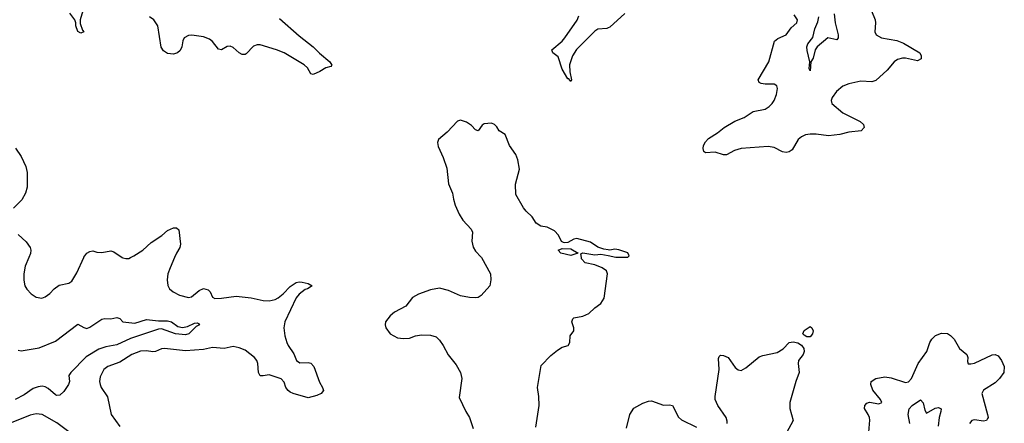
# Model space of a CAD drawing. Header units: inches. Extents: x 2143765 to 2212928, y 878963 to 1017374.
# Tile 246 of 256: x 2166060 to 2172650, y 998890 to 1001591. Entities that reach past the tile are written whole.
import ezdxf

# ---------------------------------------------------------------- set-up
doc = ezdxf.new("R2010")
doc.units = ezdxf.units.IN
doc.header["$MEASUREMENT"] = 0
for name, color, linetype in [('C1060', 7, 'Continuous'), ('C1070', 7, 'Continuous'), ('C1969', 7, 'Continuous'), ('C1979', 7, 'Continuous')]:
    doc.layers.add(name, color=color, linetype=linetype)

msp = doc.modelspace()

# ---------------------------------------------------------------- linework, layer by layer
at = {"layer": 'C1060', "color": 5}
for points, elevation in [([(2166482.4, 1001650), (2166464.4, 1001590), (2166466, 1001566), (2166481.3, 1001521.3), (2166490.5, 1001509.5), (2166470, 1001502), (2166450, 1001513.2), (2166436.2, 1001550), (2166437, 1001570), (2166429.7, 1001590), (2166396.2, 1001636.2)], 380), ([(2170000, 1001536.6), (2169990, 1001532.8), (2169930, 1001528.4), (2169910, 1001514.7), (2169787.1, 1001392.9), (2169760.1, 1001350), (2169740.4, 1001290), (2169741.7, 1001241.7), (2169754.6, 1001190), (2169750, 1001177.2), (2169735.9, 1001195.9), (2169730, 1001196.2), (2169690, 1001259.7), (2169663.7, 1001343.7), (2169627.6, 1001370), (2169621.1, 1001390), (2169691.4, 1001448.6), (2169709.4, 1001470.6), (2169791.9, 1001588.1), (2169803.7, 1001616.3)], 380), ([(2167799.4, 1001599.4), (2167930, 1001482.3), (2168024.2, 1001410), (2168066.3, 1001366.3), (2168135.3, 1001310), (2168150, 1001288), (2168142, 1001278), (2168110, 1001269.6), (2168070, 1001244.2), (2168025.6, 1001225.6), (2168010, 1001229), (2167986.6, 1001270), (2167964, 1001290), (2167830, 1001369.9), (2167779.7, 1001390), (2167670, 1001422.6), (2167650, 1001423.5), (2167626.2, 1001413.8), (2167576.5, 1001363.5), (2167570, 1001359.4), (2167550, 1001359.4), (2167529.4, 1001369.4), (2167490, 1001405), (2167470, 1001414.6), (2167450, 1001412.7), (2167410, 1001390.8), (2167390, 1001394.7), (2167350, 1001445.7), (2167330, 1001461.8), (2167290, 1001476.5), (2167213, 1001487), (2167190, 1001485.6), (2167161.7, 1001470), (2167151.6, 1001450), (2167146.3, 1001410), (2167134.1, 1001385.9), (2167117.1, 1001370), (2167090, 1001360.9), (2167050, 1001366.2), (2167022.8, 1001382.8), (2167006.5, 1001406.5), (2166985.7, 1001550), (2166958.9, 1001590), (2166930, 1001609.8)], 380), ([(2170000, 1000051), (2169970, 1000055.6), (2169930, 1000069.5), (2169881.6, 1000101.6), (2169790, 1000126.6), (2169770, 1000122), (2169730, 1000100.7), (2169710, 1000097.6), (2169700.8, 1000100.8), (2169687.7, 1000107.7), (2169667.3, 1000150), (2169639.2, 1000179.2), (2169590, 1000202.8), (2169548.7, 1000210), (2169517.2, 1000230), (2169491.1, 1000271.1), (2169449.5, 1000310), (2169432.3, 1000332.3), (2169382, 1000422), (2169378.9, 1000490), (2169405.6, 1000590), (2169393.9, 1000653.9), (2169381.6, 1000690), (2169339.5, 1000750), (2169310, 1000822), (2169270, 1000848), (2169254.6, 1000874.6), (2169238, 1000890), (2169218, 1000898), (2169170, 1000895.3), (2169155.3, 1000884.7), (2169130, 1000848.7), (2169110, 1000855.3), (2169083.7, 1000883.7), (2169050, 1000906), (2169010, 1000919.3), (2168990, 1000912.7), (2168921.2, 1000838.8), (2168864, 1000790), (2168856.3, 1000770), (2168862, 1000742), (2168894, 1000670), (2168918.5, 1000598.5), (2168930, 1000494), (2168958, 1000430), (2168962.8, 1000390), (2168974, 1000350), (2169000.7, 1000290), (2169025.5, 1000250), (2169082.8, 1000190), (2169090.8, 1000170), (2169087.3, 1000110), (2169096.3, 1000070), (2169110, 1000042.8), (2169150, 1000002.8), (2169151.5, 1000000)], 420), ([(2166032.3, 1000732.3), (2166070, 1000674.9), (2166101.8, 1000610), (2166110.2, 1000569.8), (2166110.2, 1000470), (2166099.3, 1000430), (2166074.4, 1000385.6), (2166018.4, 1000330)], 380), ([(2166802.6, 1000000), (2166823.7, 1000010), (2166885.6, 1000050), (2166940, 1000100), (2167012.3, 1000147.7), (2167050, 1000180.9), (2167090, 1000198), (2167110, 1000198.4), (2167126, 1000186), (2167137.1, 1000090), (2167132.1, 1000067.9), (2167110.4, 1000030), (2167097.2, 1000000)], 380), ([(2166050, 1000154.4), (2166104.1, 1000104.1), (2166130, 1000066), (2166134.9, 1000050), (2166133.4, 1000026.6), (2166121.9, 1000000)], 380), ([(2166488.7, 1000000), (2166490, 1000003), (2166510, 1000028.2), (2166530, 1000039.1), (2166550, 1000044), (2166575.9, 1000035.9), (2166610, 1000032.4), (2166670, 1000044.4), (2166690, 1000038), (2166745.8, 1000000)], 380), ([(2169819.4, 1000000), (2169815.1, 1000024.9), (2169830, 1000031.6), (2169910, 1000017.8), (2169950, 1000023.2), (2170000, 1000012.8)], 420)]:
    msp.add_lwpolyline(points, dxfattribs=dict(at, elevation=elevation))
at = {"layer": 'C1060', "color": 5, "elevation": 420}
msp.add_lwpolyline([(2169750, 1000012.8), (2169682, 1000030), (2169663.7, 1000050), (2169690, 1000060.3), (2169750, 1000058), (2169798, 1000030), (2169790, 1000027.6)], close=True, dxfattribs=at)
at = {"layer": 'C1070', "color": 5}
for points, elevation in [([(2170110, 1001632.4), (2170010, 1001540.5), (2170000, 1001536.6)], 380), ([(2171760.4, 1001650), (2171784.9, 1001590), (2171788.5, 1001570), (2171783.8, 1001510), (2171793.4, 1001490), (2171829.2, 1001469.2), (2171930, 1001452), (2171975.1, 1001435.1), (2172084, 1001370), (2172094.8, 1001350), (2172094.8, 1001330), (2172070, 1001315.1), (2171990, 1001334.7), (2171970, 1001334.5), (2171934.5, 1001325.5), (2171912.4, 1001310), (2171865.3, 1001254.7), (2171790, 1001183.6), (2171763.9, 1001176.1), (2171690, 1001180.5), (2171610, 1001162.9), (2171570, 1001147.3), (2171526.4, 1001110), (2171497.1, 1001070), (2171490.4, 1001050), (2171496.4, 1001030), (2171570, 1000967.6), (2171686, 1000910), (2171708.4, 1000890), (2171713.4, 1000870), (2171692.3, 1000847.7), (2171610, 1000839.8), (2171550, 1000823.4), (2171473.4, 1000813.4), (2171390, 1000825.3), (2171350, 1000825.8), (2171319.5, 1000820.5), (2171292.5, 1000807.5), (2171270.9, 1000789.1), (2171230, 1000720.5), (2171210, 1000706.2), (2171190, 1000703.5), (2171166.7, 1000706.7), (2171110, 1000736.9), (2171070, 1000741.7), (2170890, 1000728.6), (2170844.2, 1000715.8), (2170790, 1000686.3), (2170770, 1000688), (2170715.3, 1000704.7), (2170650, 1000700.9), (2170639.3, 1000710), (2170635.1, 1000730), (2170638, 1000750), (2170650, 1000774), (2170670, 1000795.5), (2170730, 1000834), (2170775.1, 1000870), (2170847.1, 1000912.9), (2170910, 1000937.6), (2170970, 1000976.1), (2171050, 1000992.6), (2171077.4, 1001010), (2171096, 1001030), (2171109.7, 1001050), (2171124.8, 1001090), (2171132.6, 1001130), (2171127.9, 1001147.9), (2171110, 1001160.5), (2171050, 1001159.1), (2171023.9, 1001163.9), (2171009.2, 1001170), (2171002.9, 1001190), (2171074.3, 1001310), (2171112.4, 1001447.6), (2171134.3, 1001465.7), (2171190, 1001490.4), (2171223.7, 1001536.3), (2171260.7, 1001570), (2171265.1, 1001590), (2171244.5, 1001624.5)], 380), ([(2171512.3, 1001630), (2171519.2, 1001570), (2171539, 1001490), (2171538.4, 1001470), (2171530, 1001456), (2171470, 1001469.5), (2171397.4, 1001410), (2171383.6, 1001390), (2171370, 1001334), (2171354.8, 1001310), (2171350, 1001249.3), (2171345.1, 1001265.1), (2171348.7, 1001310), (2171330, 1001385.2), (2171328.3, 1001410), (2171335.6, 1001430), (2171368.3, 1001471.7), (2171382.7, 1001530), (2171403.2, 1001576.8), (2171408.5, 1001610)], 360), ([(2170000, 1000012.8), (2170050, 1000002.3), (2170130, 1000003.1), (2170139.6, 1000010), (2170130, 1000030.7), (2170070, 1000051.8), (2170044.7, 1000055.3), (2170009.5, 1000049.5), (2170000, 1000051)], 420)]:
    msp.add_lwpolyline(points, dxfattribs=dict(at, elevation=elevation))
at = {"layer": 'C1969', "color": 5}
for points, elevation in [([(2166121.9, 1000000), (2166097.1, 999942.9), (2166088.8, 999891.2), (2166087.5, 999847.5), (2166095.3, 999810), (2166107.2, 999787.2), (2166136.3, 999756.3), (2166170, 999734.3), (2166208.8, 999728.8), (2166230, 999736), (2166261.6, 999758.4), (2166290, 999790.4), (2166324.2, 999815.8), (2166390, 999828.7), (2166410, 999841.6), (2166443.7, 999896.3), (2166488.7, 1000000)], 380), ([(2167097.2, 1000000), (2167066.4, 999930), (2167052.7, 999890), (2167046.4, 999850), (2167052.3, 999812.3), (2167063, 999790), (2167087.3, 999770), (2167130, 999747.4), (2167190, 999732.9), (2167210, 999737.3), (2167261.6, 999778.4), (2167291.6, 999791.6), (2167322.7, 999782.8), (2167334.4, 999770), (2167350, 999734.8), (2167365.7, 999725.7), (2167410, 999727.4), (2167510, 999742), (2167610, 999729.4), (2167690, 999711.3), (2167730, 999709.6), (2167770, 999718.6), (2167790, 999730.1), (2167823.4, 999756.6), (2167870, 999805.4), (2167910, 999833.4), (2167930, 999837.8), (2167950, 999835.6), (2167990, 999825.5), (2168017.3, 999810), (2167986, 999790), (2167970, 999785.1), (2167930, 999753.5), (2167911.3, 999730), (2167834.6, 999570), (2167827.4, 999530), (2167835.6, 999475.6), (2167848.4, 999430), (2167857.1, 999410), (2167895.6, 999355.6), (2167914, 999310), (2167935.8, 999295.8), (2167990, 999298.1), (2168010, 999292.4), (2168028.8, 999270), (2168066.1, 999166.1), (2168087.3, 999130), (2168093.8, 999110), (2168078, 999090), (2168050, 999076.3), (2167990, 999060.4), (2167890, 999090.3), (2167870, 999097.9), (2167856.2, 999110), (2167841.2, 999130), (2167830, 999165.5), (2167810, 999187), (2167730, 999215.6), (2167690, 999207.2), (2167668.8, 999208.8), (2167657.6, 999230), (2167654, 999290), (2167647.1, 999310), (2167633, 999330), (2167570, 999378.8), (2167530, 999395.4), (2167490, 999403.4), (2167428.6, 999391.4), (2167350, 999396.8), (2167290, 999383.7), (2167170, 999375.4), (2167030, 999389.9), (2167010, 999389), (2166970, 999370.7), (2166951.6, 999368.4), (2166910, 999375), (2166870, 999373.1), (2166810, 999350.5), (2166730, 999299.9), (2166649.5, 999270.5), (2166622.6, 999250), (2166599.7, 999200.3), (2166595, 999170), (2166598, 999150), (2166606.3, 999130), (2166647.4, 999067.4), (2166672.2, 998950), (2166729.5, 998869.5)], 380), ([(2166745.8, 1000000), (2166750, 999997.1), (2166770, 999992.4), (2166790, 999994), (2166802.6, 1000000)], 380), ([(2169151.5, 1000000), (2169210.5, 999890), (2169214, 999850), (2169206.8, 999810), (2169150, 999745.2), (2169130, 999732.7), (2169110.5, 999729.5), (2169070, 999731.2), (2169010, 999743.1), (2168930, 999779.7), (2168870, 999794), (2168810, 999784.2), (2168730, 999755.1), (2168690, 999731.8), (2168644.8, 999675.2), (2168570, 999634.3), (2168540.4, 999610), (2168508.5, 999570), (2168506.4, 999550), (2168510.5, 999530), (2168540.5, 999490), (2168590, 999462.4), (2168630, 999458.4), (2168670, 999460.5), (2168710, 999475.5), (2168750, 999481.6), (2168810, 999479.3), (2168848.4, 999468.4), (2168870, 999446.8), (2168895.5, 999410), (2168928.9, 999348.9), (2168980.9, 999280.9), (2169010, 999231), (2169018.7, 999190), (2169002.6, 999062.6), (2169045.3, 998970), (2169070.3, 998930), (2169095.6, 998855.6)], 420), ([(2169514.5, 998865.5), (2169536.9, 999010), (2169535.6, 999070), (2169526.6, 999130), (2169550, 999276.3), (2169615.8, 999344.2), (2169659.8, 999380.2), (2169690, 999400.3), (2169731.8, 999410), (2169741.6, 999430), (2169745.1, 999474.9), (2169768.7, 999510), (2169768.7, 999530), (2169755.3, 999570), (2169762, 999590), (2169770, 999596), (2169830, 999607.3), (2169870, 999624.9), (2169910, 999662), (2169950, 999691), (2169971.7, 999728.3), (2169995.1, 999890), (2169987, 999910), (2169958.7, 999930), (2169910, 999949.8), (2169844.7, 999964.7), (2169821.1, 999990), (2169819.4, 1000000)], 420), ([(2166050, 999380.5), (2166070, 999374.4), (2166190, 999395.9), (2166299.6, 999440.4), (2166450, 999552.7), (2166490, 999530.4), (2166510, 999525.7), (2166530, 999533.1), (2166610, 999588.2), (2166630, 999592.4), (2166670, 999590.4), (2166710, 999599.1), (2166730, 999590.7), (2166751, 999570), (2166830, 999561.1), (2166910, 999584.8), (2166990, 999575), (2167050, 999576.8), (2167076, 999570), (2167119.1, 999539.1), (2167150, 999531.1), (2167182.4, 999537.6), (2167230, 999559.5), (2167250, 999562.8), (2167258, 999558), (2167262.8, 999550), (2167242.5, 999537.5), (2167192.9, 999490), (2167170, 999481.6), (2167102.7, 999490), (2167010, 999522.9), (2166990, 999521.1), (2166801.5, 999458.5), (2166710, 999415.2), (2166637, 999403), (2166590, 999386.1), (2166505.1, 999334.9), (2166401.7, 999230), (2166390.3, 999210), (2166392.8, 999170), (2166387.8, 999150), (2166356.2, 999103.8), (2166330, 999079.5), (2166310, 999076.1), (2166300.1, 999080.1), (2166250, 999123.7), (2166230, 999134.3), (2166210, 999138.3), (2166184.7, 999135.3), (2166150, 999122.2), (2166090, 999080.9), (2166030, 999049.2)], 360), ([(2166460.5, 998780.5), (2166310, 998894.5), (2166210, 998948.6), (2166170, 998954), (2166130, 998944.8), (2165948.5, 998871.5)], 380)]:
    msp.add_lwpolyline(points, dxfattribs=dict(at, elevation=elevation))
at = {"layer": 'C1979', "color": 5, "elevation": 380}
msp.add_lwpolyline([(2171350, 999469.7), (2171328.7, 999470), (2171310, 999479.3), (2171302.9, 999490), (2171310, 999512.4), (2171350, 999538), (2171362.8, 999530), (2171370.3, 999510), (2171365.5, 999490)], close=True, dxfattribs=at)
at = {"layer": 'C1979', "color": 5}
for points, elevation in [([(2170794.6, 998890), (2170795.6, 998904.4), (2170788.2, 998930), (2170732.3, 999010), (2170715.5, 999050), (2170714.6, 999070), (2170741.5, 999250), (2170736.4, 999323.6), (2170741.7, 999338.3), (2170750, 999346.2), (2170770, 999344.4), (2170801.8, 999330), (2170850, 999263.6), (2170870, 999247), (2170890, 999243.7), (2170919.6, 999260.4), (2171010, 999335.5), (2171035, 999345), (2171130, 999363.5), (2171170, 999388.8), (2171210, 999430.8), (2171236.1, 999436.1), (2171268.7, 999428.7), (2171292.1, 999412.1), (2171307.6, 999390), (2171311.8, 999370), (2171304.2, 999350), (2171272.4, 999310), (2171270.4, 999290), (2171277.6, 999230), (2171254, 999170), (2171215.2, 999030), (2171214.3, 998990), (2171236.9, 998910), (2171192.6, 998827.4)], 380), ([(2171738, 998750), (2171749.8, 998910.2), (2171748, 998930), (2171739.8, 998950), (2171715.7, 998990), (2171716.5, 999010), (2171730, 999024.2), (2171748.4, 999031.6), (2171810, 999020.4), (2171831.2, 999030), (2171821.9, 999050), (2171770, 999113.1), (2171756.1, 999150), (2171759.1, 999170), (2171790, 999190.6), (2171850, 999200.3), (2171894.2, 999194.2), (2171990, 999164.4), (2172010, 999167.5), (2172028.8, 999191.2), (2172073.6, 999290), (2172132.4, 999370), (2172152.6, 999430), (2172166.1, 999453.9), (2172190, 999477.1), (2172230, 999492.4), (2172270, 999490.3), (2172290, 999477.6), (2172313.7, 999453.7), (2172350.2, 999390.2), (2172400.4, 999350), (2172407, 999330), (2172404.7, 999304.7), (2172408.6, 999288.6), (2172427.3, 999287.3), (2172450, 999292.9), (2172570, 999347.8), (2172590, 999351.4), (2172610, 999341.3), (2172632.4, 999310), (2172650.3, 999270), (2172647.3, 999230), (2172618.8, 999190), (2172590, 999160.9), (2172510, 999111.5), (2172499.3, 999090), (2172538.5, 998950), (2172541.7, 998930), (2172538.6, 998921.4), (2172530.5, 998910), (2172510, 998904.2), (2172450, 998913), (2172432, 998910), (2172418, 998890)], 380), ([(2170122.6, 998857.4), (2170143.1, 998950), (2170170, 998991.6), (2170230, 999024.6), (2170270, 999039.5), (2170290, 999041.7), (2170370, 999012.3), (2170410, 999014), (2170430, 999008.5), (2170470, 998930.4), (2170490, 998912.6), (2170590, 998863.8)], 380), ([(2172017.2, 998890), (2172007.8, 998950), (2172013.4, 998986.6), (2172034.5, 999010), (2172090, 999048.2), (2172106.7, 999026.7), (2172119.2, 998979.2), (2172130, 998959.1), (2172188.4, 998991.6), (2172210, 998995.5), (2172226.9, 998986.9), (2172226.2, 998970), (2172215, 998930), (2172207.8, 998872.2)], 360)]:
    msp.add_lwpolyline(points, dxfattribs=dict(at, elevation=elevation))

doc.saveas('drawing.dxf')
